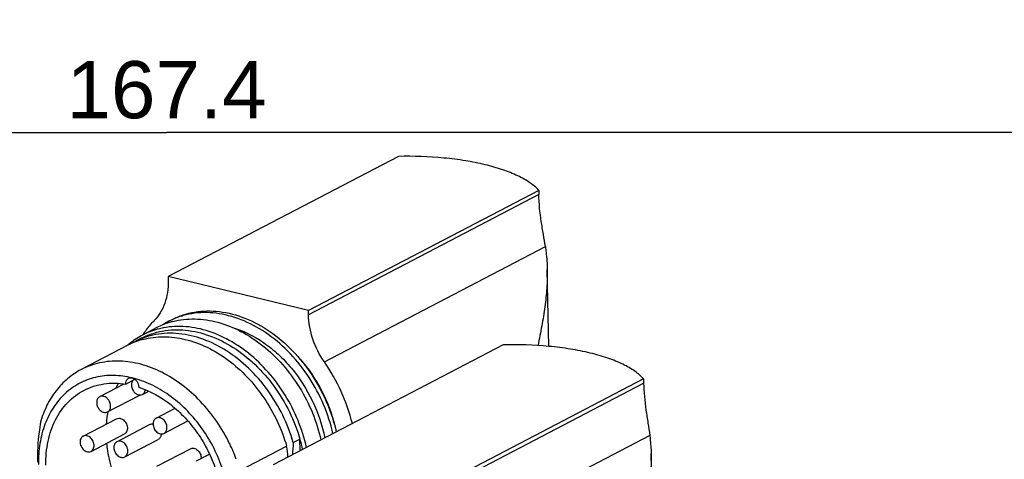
# Model space of a CAD drawing. Header units: millimetres. Extents: x 0 to 420, y 0 to 297.
# Tile 14 of 26: x 175 to 226, y 94 to 117. Entities that reach past the tile are written whole.
import ezdxf

# ---------------------------------------------------------------- set-up
doc = ezdxf.new("R2010")
doc.units = ezdxf.units.MM
doc.header["$LTSCALE"] = 23.1
doc.layers.get('0').update_dxf_attribs({"linetype": 'CONTINUOUS'})
doc.layers.add('COMPONENTS', color=7, linetype='CONTINUOUS')
doc.layers.add('DIMENSION', color=7, linetype='CONTINUOUS')
doc.styles.get("Standard").update_dxf_attribs({"font": 'arial.ttf'})
doc.dimstyles.new('DIMSTYLE_3', dxfattribs={"dimtxt": 3, "dimasz": 3, "dimexe": 0.18, "dimexo": 0.0625, "dimgap": 0.09, "dimtad": 1, "dimdsep": 46, "dimtxsty": 'STANDARD', "dimblk": '_FILLED', "dimblk1": '_FILLED', "dimblk2": '_FILLED', "dimcen": 0.09, "dimadec": 0, "dimazin": 0, "dimtp": 0.5, "dimtm": 0.5, "dimtfac": 1, "dimtofl": 0, "dimtmove": 0, "dimatfit": 3, "dimldrblk": '_FILLED', "dimfxl": 1, "dimtolj": 1, "dimarcsym": 0})

# ---------------------------------------------------------------- blocks, each defined once
blk = doc.blocks.new('_FILLED')
at = {"color": 0, "linetype": 'BYBLOCK'}
blk.add_solid([(0, 0), (-1, 0.2), (-1, -0.2)], dxfattribs=at)
blk = doc.blocks.new('*D4')
at = {"layer": 'DIMENSION', "color": 2, "linetype": 'CONTINUOUS'}
for p, q in [((266.106, 128.29), (266.106, 109.433)), ((98.706, 124.27), (98.706, 109.433)), ((98.706, 111.433), (182.406, 111.433)), ((266.106, 111.433), (182.406, 111.433))]:
    blk.add_line(p, q, dxfattribs=at)
at = {"layer": 'DIMENSION', "color": 2, "linetype": 'CONTINUOUS', "xscale": 3, "yscale": 3, "zscale": 3, "rotation": 180}
blk.add_blockref('_FILLED', (98.706, 111.433), dxfattribs=at)
at = {"layer": 'DIMENSION', "color": 2, "linetype": 'CONTINUOUS', "xscale": 3, "yscale": 3, "zscale": 3}
blk.add_blockref('_FILLED', (266.106, 111.433), dxfattribs=at)
at = {"layer": 'DIMENSION', "color": 2, "linetype": 'CONTINUOUS', "insert": (182.406, 115.183), "char_height": 3, "width": 10.48327, "attachment_point": 2, "line_spacing_factor": 0.9}
blk.add_mtext('167.4', dxfattribs=at)

msp = doc.modelspace()

# ---------------------------------------------------------------- linework, layer by layer
at = {"layer": 'COMPONENTS', "color": 7, "linetype": 'CONTINUOUS'}
for p, q in [((194.5638, 110.1856), (182.4895, 103.8839)), ((201.9198, 108.401), (189.8455, 102.0994)), ((201.9198, 108.401), (201.9243, 108.1774)), ((201.9243, 108.1774), (189.85, 101.8757)), ((190.6784, 99.4005), (202.2628, 105.4465)), ((182.4895, 103.8839), (182.4939, 103.6602)), ((189.8455, 102.0994), (182.4895, 103.8839)), ((202.4418, 100.2155), (202.362, 104.2496)), ((189.85, 101.8757), (189.8455, 102.0994)), ((181.8949, 101.2002), (181.1418, 100.8072)), ((180.3767, 100.2725), (177.9288, 98.9949)), ((180.6805, 100.5244), (180.6726, 100.5187)), ((181.0761, 100.6376), (180.7264, 100.455)), ((200.0564, 100.2923), (188.0037, 94.0019)), ((178.9379, 97.5942), (180.1872, 98.2462)), ((180.2692, 98.2359), (180.7483, 98.4859)), ((207.4124, 98.5078), (195.3598, 92.2174)), ((195.3642, 91.9937), (207.4169, 98.2841)), ((207.4124, 98.5078), (207.4169, 98.2841)), ((179.3182, 96.7774), (181.0142, 97.6626)), ((181.1396, 97.6918), (181.4728, 97.8657)), ((179.3247, 96.7761), (179.3223, 96.7634)), ((181.8569, 96.4472), (182.8537, 96.9674)), ((178.0344, 95.5038), (179.7829, 96.4164)), ((179.8053, 95.2145), (181.5538, 96.127)), ((182.2733, 95.6493), (183.524, 96.3021)), ((178.4508, 94.7059), (180.1993, 95.6185)), ((207.7375, 95.5439), (196.1926, 89.5185)), ((180.2217, 94.4166), (181.9702, 95.3292)), ((185.7178, 95.1034), (185.715, 95.1093)), ((186.2541, 93.7061), (188.702, 94.9837)), ((189.0517, 95.1662), (189.4014, 95.3488)), ((189.4135, 94.7377), (189.4014, 95.3488)), ((181.9067, 93.9308), (183.6552, 94.8433)), ((183.9774, 94.2023), (184.6612, 94.5592)), ((207.9732, 86.3472), (207.8105, 94.5722))]:
    msp.add_line(p, q, dxfattribs=at)
for centre, radius, start, end in [((183.7215, 97.6962), 3.9515, 107.35965, 117.53113), ((184.3412, 98.0483), 3.9262, 117.56409, 122.68415), ((184.3361, 98.0573), 3.9158, 114.67376, 117.55814), ((183.7423, 97.6318), 4.0192, 104.6036, 107.36875), ((182.9684, 97.3109), 3.9447, 119.62683, 125.44873), ((182.9533, 97.3364), 3.9151, 117.5616, 119.61929), ((182.9733, 97.2915), 3.9641, 105.39202, 117.51824), ((185.3425, 98.0995), 4.9902, 146.05759, 147.00194), ((182.9924, 97.2268), 4.0316, 104.74876, 105.41003), ((183.0406, 97.2184), 4.0622, 131.09392, 131.49517), ((183.0264, 97.2348), 4.0405, 129.72386, 131.09475), ((182.1625, 96.8499), 3.8605, 111.72337, 117.55323), ((182.999, 97.2682), 3.9973, 125.59145, 129.72681), ((182.5071, 97.0433), 3.8485, 117.56127, 120.4758), ((182.1815, 96.8009), 3.913, 106.0537, 111.71671), ((182.1931, 96.7621), 3.9535, 105.00456, 106.05958), ((183.2777, 96.2108), 3.9709, 148.6562, 153.0106), ((180.7258, 98.2594), 0.4572, 181.13744, 182.95306), ((180.5054, 98.076), 0.4458, 359.29111, 1.13758), ((177.6945, 91.2202), 8.9136, 20.13429, 25.82652), ((172.7801, 92.7218), 16.0818, 6.00378, 8.08564), ((210.7679, 93.2376), 21.8017, 174.92474, 176.6168), ((181.2762, 93.0005), 8.4577, 12.30626, 16.11992), ((183.7591, 94.3464), 0.47, 358.38009, 1.13928)]:
    msp.add_arc(centre, radius, start, end, dxfattribs=at)
for points, knots in [([(199.1065, 109.7446), (198.7643, 109.8276), (198.0483, 109.9696), (196.5351, 110.1626), (195.3594, 110.2024), (194.5638, 110.1856)], [0, 0, 0, 0, 0.2309431, 0.4781045, 1, 1, 1, 1]), ([(201.9198, 108.401), (201.7824, 108.5513), (201.4327, 108.8374), (200.791, 109.1921), (200.0004, 109.5039), (199.4181, 109.669), (199.1065, 109.7446)], [0, 0, 0, 0, 0.1936275, 0.4253124, 0.6951227, 1, 1, 1, 1]), ([(202.2628, 105.4465), (202.2302, 105.6596), (202.1549, 106.1017), (202.007, 107.0072), (201.9335, 107.7081), (201.9243, 108.1774)], [0, 0, 0, 0, 0.2348456, 0.4885824, 1, 1, 1, 1]), ([(202.2628, 105.4465), (202.2778, 105.3482), (202.3313, 104.9487), (202.3565, 104.5456), (202.3621, 104.2422)], [0, 0, 0, 0, 0.2468763, 1, 1, 1, 1]), ([(202.3621, 104.2422), (202.3681, 103.9208), (202.3499, 103.2691), (202.2466, 102.2839), (202.1084, 101.453), (201.9794, 100.7762), (201.913, 100.4324), (201.8821, 100.2585)], [0, 0, 0, 0, 0.2398313, 0.4858605, 0.7387216, 0.8681782, 1, 1, 1, 1]), ([(182.4939, 103.6602), (182.4979, 103.4557), (182.4742, 103.0553), (182.3365, 102.4851), (182.1013, 101.9788), (181.8793, 101.6903), (181.7559, 101.5651)], [0, 0, 0, 0, 0.2694664, 0.5255483, 0.7683537, 1, 1, 1, 1]), ([(182.6993, 101.6201), (182.8831, 101.716), (183.2686, 101.8796), (183.8827, 102.0323), (184.5252, 102.091), (185.4202, 102.0427), (186.5662, 101.7353), (187.8695, 101.0236), (189.0582, 100.0057), (190.4036, 98.3211), (191.0668, 96.7835), (191.3035, 95.7231)], [0, 0, 0, 0, 0.0524607, 0.1054803, 0.1595695, 0.2151513, 0.3316632, 0.4562743, 0.588129, 0.7249942, 1, 1, 1, 1]), ([(191.1286, 95.6318), (190.8966, 96.6714), (190.2523, 98.18), (188.9469, 99.8448), (187.7919, 100.8612), (186.5212, 101.5868), (185.1988, 101.9815), (184.0956, 102.0091), (183.273, 101.8428), (182.8864, 101.7005), (182.7014, 101.6156)], [0, 0, 0, 0, 0.2741825, 0.4108024, 0.5426861, 0.6676188, 0.7846425, 0.8944809, 0.9475913, 1, 1, 1, 1]), ([(190.6784, 99.4005), (190.4236, 99.7676), (190.0225, 100.5642), (189.8585, 101.4435), (189.85, 101.8757)], [0, 0, 0, 0, 0.5082741, 1, 1, 1, 1]), ([(181.7559, 101.5651), (181.7052, 101.5136), (181.5052, 101.3004), (181.3255, 101.0684), (181.2026, 100.8858)], [0, 0, 0, 0, 0.2471695, 1, 1, 1, 1]), ([(189.746, 94.9103), (189.5302, 95.8772), (188.9498, 97.2843), (187.781, 98.8744), (186.7415, 99.878), (185.5878, 100.6417), (184.3698, 101.1295), (183.1427, 101.315), (182.3407, 101.2242), (181.9661, 101.1256)], [0, 0, 0, 0, 0.2709077, 0.4064099, 0.5380933, 0.6638627, 0.7825106, 0.894063, 1, 1, 1, 1]), ([(182.729, 101.5212), (183.1036, 101.6188), (183.9052, 101.7077), (185.131, 101.5202), (186.3474, 101.0312), (187.4994, 100.2671), (188.5373, 99.2637), (189.7041, 97.6747), (190.2836, 96.2691), (190.4991, 95.3033)], [0, 0, 0, 0, 0.1059542, 0.2175332, 0.336203, 0.4619815, 0.5936593, 0.7291438, 1, 1, 1, 1]), ([(185.8586, 101.2134), (186.4422, 101.0382), (187.2933, 100.6068), (188.282, 99.8086), (189.2086, 98.8305), (190.131, 97.3837), (190.5707, 96.0756), (190.7007, 95.4087)], [0, 0, 0, 0, 0.2315098, 0.3548974, 0.4820297, 0.7418744, 1, 1, 1, 1]), ([(189.0517, 95.1662), (188.7669, 96.1526), (188.0732, 97.5651), (186.7433, 99.0945), (185.5982, 100.0036), (184.359, 100.6281), (183.0859, 100.9339), (182.0373, 100.9017), (181.262, 100.7006), (180.8996, 100.5454), (180.7264, 100.455)], [0, 0, 0, 0, 0.2768459, 0.4133806, 0.5445633, 0.6685272, 0.7846993, 0.8941627, 0.9473397, 1, 1, 1, 1]), ([(181.0761, 100.6376), (181.2493, 100.7279), (181.6117, 100.8831), (182.387, 101.0842), (183.4356, 101.1164), (184.7087, 100.8107), (185.9479, 100.1861), (187.093, 99.277), (188.4229, 97.7476), (189.1166, 96.3351), (189.4014, 95.3488)], [0, 0, 0, 0, 0.0526603, 0.1058373, 0.2153007, 0.3314728, 0.4554367, 0.5866194, 0.7231541, 1, 1, 1, 1]), ([(181.1696, 100.5808), (181.5209, 100.675), (182.271, 100.7681), (183.422, 100.6184), (184.5709, 100.1946), (185.6693, 99.5182), (186.6735, 98.6186), (187.8325, 97.1735), (188.4427, 95.8816), (188.702, 94.9837)], [0, 0, 0, 0, 0.1061667, 0.2176042, 0.3357823, 0.4608812, 0.5919575, 0.7272279, 1, 1, 1, 1]), ([(207.4124, 98.5078), (207.2806, 98.6596), (206.9385, 98.9493), (206.3036, 99.3071), (205.5152, 99.6213), (204.5925, 99.8837), (203.5577, 100.0879), (202.0369, 100.2782), (200.8555, 100.3135), (200.0564, 100.2923)], [0, 0, 0, 0, 0.0779788, 0.1718118, 0.2816313, 0.4061664, 0.5432489, 0.6901045, 1, 1, 1, 1]), ([(185.715, 95.1093), (185.3231, 95.9179), (184.5559, 97.0416), (183.252, 98.214), (182.1941, 98.8785), (181.0873, 99.3082), (179.9735, 99.4836), (178.8983, 99.3935), (178.2333, 99.1539), (177.9288, 98.9949)], [0, 0, 0, 0, 0.2800136, 0.4152735, 0.5446216, 0.6671027, 0.7827916, 0.8929565, 1, 1, 1, 1]), ([(189.4116, 99.5384), (189.8462, 99.0442), (190.5943, 97.9442), (191.0655, 96.7001), (191.2205, 96.0606)], [0, 0, 0, 0, 0.5000666, 1, 1, 1, 1]), ([(192.1463, 96.1632), (192.0043, 96.7385), (191.6092, 97.8687), (191.0188, 98.91), (190.6784, 99.4005)], [0, 0, 0, 0, 0.4980984, 1, 1, 1, 1]), ([(180.6022, 98.5597), (180.2828, 98.6372), (179.6407, 98.7278), (178.6887, 98.6296), (177.8127, 98.3034), (177.0517, 97.7589), (176.438, 97.0221), (175.9939, 96.1256), (175.7335, 95.1063), (175.6883, 94.3873), (175.6956, 94.0198)], [0, 0, 0, 0, 0.1257869, 0.2457786, 0.3626133, 0.4795535, 0.5998362, 0.725969, 0.8593037, 1, 1, 1, 1]), ([(177.9288, 98.9949), (177.6766, 98.8633), (177.1951, 98.5392), (176.5877, 97.8993), (176.1079, 97.1238), (175.8864, 96.545), (175.7988, 96.2426)], [0, 0, 0, 0, 0.23895, 0.4827712, 0.735541, 1, 1, 1, 1]), ([(178.0779, 97.9084), (178.2396, 97.9928), (178.5804, 98.1352), (179.3128, 98.3058), (179.8916, 98.2956), (180.2692, 98.2359)], [0, 0, 0, 0, 0.2434476, 0.4898098, 1, 1, 1, 1]), ([(180.2728, 98.3185), (180.2795, 98.3654), (180.3085, 98.4544), (180.3775, 98.5201), (180.4157, 98.54)], [0, 0, 0, 0, 0.5238864, 1, 1, 1, 1]), ([(180.4157, 98.54), (180.443, 98.5543), (180.5057, 98.5721), (180.5705, 98.5674), (180.6022, 98.5597)], [0, 0, 0, 0, 0.4862745, 1, 1, 1, 1]), ([(180.6543, 98.4375), (180.6118, 98.3925), (180.5544, 98.2633), (180.5651, 98.1264), (180.583, 98.0577)], [0, 0, 0, 0, 0.4658192, 1, 1, 1, 1]), ([(180.6022, 98.5597), (180.6492, 98.5483), (180.7421, 98.5014), (180.8532, 98.3892), (180.9291, 98.2454), (180.9501, 98.1377), (180.9511, 98.0848)], [0, 0, 0, 0, 0.2317065, 0.4846351, 0.7463799, 1, 1, 1, 1]), ([(185.7366, 91.5838), (185.7212, 92.3624), (185.4899, 93.5476), (184.8537, 95.0023), (184.2137, 96.0256), (183.4415, 96.9268), (182.7027, 97.5555), (182.0726, 97.9647), (181.4413, 98.2994), (180.9394, 98.4779), (180.6022, 98.5597)], [0, 0, 0, 0, 0.2529685, 0.3839221, 0.5148095, 0.6434973, 0.7680801, 0.8284267, 0.8872663, 1, 1, 1, 1]), ([(180.9512, 98.0705), (181.5557, 97.8729), (182.4276, 97.3786), (183.4024, 96.4759), (184.0596, 95.6579), (184.6008, 94.7442), (185.0086, 93.7653), (185.2687, 92.755), (185.3389, 92.0694), (185.3456, 91.7318)], [0, 0, 0, 0, 0.2337249, 0.3588539, 0.4874785, 0.6178212, 0.7479384, 0.8758981, 1, 1, 1, 1]), ([(207.4169, 98.2841), (207.4262, 97.8126), (207.4983, 97.1092), (207.6393, 96.2003), (207.7088, 95.7572), (207.7375, 95.5439)], [0, 0, 0, 0, 0.512555, 0.7661318, 1, 1, 1, 1]), ([(176.0845, 93.9785), (176.0761, 94.4017), (176.1443, 95.2249), (176.47, 96.1903), (176.8639, 96.85), (177.2142, 97.2765), (177.6186, 97.6356), (177.9211, 97.8266), (178.0779, 97.9084)], [0, 0, 0, 0, 0.2739516, 0.5296536, 0.6513914, 0.7696818, 0.885491, 1, 1, 1, 1]), ([(178.9019, 97.5754), (178.8787, 97.5633), (178.8351, 97.5311), (178.7674, 97.4396), (178.7315, 97.2851), (178.7657, 97.0905), (178.8332, 96.9704), (178.8768, 96.9175)], [0, 0, 0, 0, 0.1058124, 0.2155975, 0.4549425, 0.7224429, 1, 1, 1, 1]), ([(179.3431, 97.4353), (179.3135, 97.4711), (179.2477, 97.5338), (179.1316, 97.5944), (179.0109, 97.6126), (178.9346, 97.5924), (178.9019, 97.5754)], [0, 0, 0, 0, 0.280362, 0.5405081, 0.7779638, 1, 1, 1, 1]), ([(180.583, 98.0577), (180.6004, 97.9905), (180.6593, 97.8638), (180.7996, 97.7208), (180.9486, 97.6596), (181.0641, 97.6621), (181.1162, 97.6796), (181.1396, 97.6919)], [0, 0, 0, 0, 0.2770467, 0.5448605, 0.7845155, 0.8942918, 1, 1, 1, 1]), ([(181.1396, 97.6919), (181.1822, 97.7141), (181.2586, 97.7886), (181.2883, 97.8891), (181.2942, 97.9418)], [0, 0, 0, 0, 0.4747529, 1, 1, 1, 1]), ([(179.318, 96.7774), (179.3412, 96.7894), (179.3848, 96.8216), (179.4525, 96.9131), (179.4885, 97.0677), (179.4542, 97.2622), (179.3867, 97.3824), (179.3431, 97.4353)], [0, 0, 0, 0, 0.1058124, 0.2155975, 0.4549425, 0.7224429, 1, 1, 1, 1]), ([(178.8768, 96.9175), (178.9064, 96.8816), (178.9723, 96.819), (179.0883, 96.7583), (179.209, 96.7401), (179.2853, 96.7603), (179.318, 96.7774)], [0, 0, 0, 0, 0.280362, 0.5405081, 0.7779638, 1, 1, 1, 1]), ([(179.3223, 96.7634), (179.3128, 96.7122), (179.2774, 96.5044), (179.2545, 96.2946), (179.2438, 96.1362)], [0, 0, 0, 0, 0.2468733, 1, 1, 1, 1]), ([(175.7988, 96.2426), (175.7704, 96.0659), (175.6712, 95.3721), (175.6267, 94.6694), (175.6371, 94.1476)], [0, 0, 0, 0, 0.255341, 1, 1, 1, 1]), ([(179.7829, 96.4164), (179.8195, 96.4355), (179.9069, 96.4561), (179.9934, 96.4368), (180.0349, 96.4199)], [0, 0, 0, 0, 0.4797752, 1, 1, 1, 1]), ([(180.0349, 96.4199), (180.1127, 96.3884), (180.2528, 96.2723), (180.3468, 96.07), (180.3619, 95.8976), (180.3401, 95.7792), (180.286, 95.6805), (180.2296, 95.6343), (180.1992, 95.6185)], [0, 0, 0, 0, 0.2573899, 0.5307933, 0.6617437, 0.7832224, 0.8948303, 1, 1, 1, 1]), ([(181.5536, 96.1269), (181.5645, 96.1326), (181.6106, 96.1527), (181.6623, 96.1587), (181.7, 96.156)], [0, 0, 0, 0, 0.246, 1, 1, 1, 1]), ([(181.8568, 96.4471), (181.832, 96.4342), (181.7855, 96.3989), (181.7156, 96.2979), (181.6983, 96.201), (181.6996, 96.1369)], [0, 0, 0, 0, 0.2307871, 0.4713709, 1, 1, 1, 1]), ([(181.6996, 96.1369), (181.7011, 96.0588), (181.7419, 95.9016), (181.8618, 95.7416), (181.9874, 95.6562), (182.0864, 95.6209), (182.185, 95.6163), (182.2464, 95.6352), (182.2734, 95.6494)], [0, 0, 0, 0, 0.2682264, 0.5391215, 0.6665611, 0.7850916, 0.8951655, 1, 1, 1, 1]), ([(182.4307, 95.9596), (182.4291, 96.0377), (182.3884, 96.1949), (182.2685, 96.3549), (182.1428, 96.4403), (182.0439, 96.4756), (181.9452, 96.4802), (181.8839, 96.4613), (181.8568, 96.4471)], [0, 0, 0, 0, 0.2682264, 0.5391215, 0.6665611, 0.7850916, 0.8951655, 1, 1, 1, 1]), ([(178.0345, 95.5038), (178.0041, 95.488), (177.9477, 95.4418), (177.8936, 95.3431), (177.8718, 95.2247), (177.8869, 95.0522), (177.9809, 94.85), (178.121, 94.7339), (178.1988, 94.7024)], [0, 0, 0, 0, 0.1051697, 0.2167776, 0.3382563, 0.4692067, 0.7426101, 1, 1, 1, 1]), ([(178.2864, 95.5074), (178.2449, 95.5242), (178.1584, 95.5435), (178.0711, 95.5229), (178.0345, 95.5038)], [0, 0, 0, 0, 0.5202321, 1, 1, 1, 1]), ([(178.4507, 94.7059), (178.4811, 94.7218), (178.5375, 94.768), (178.5916, 94.8666), (178.6134, 94.9851), (178.5982, 95.1575), (178.5043, 95.3598), (178.3642, 95.4758), (178.2864, 95.5074)], [0, 0, 0, 0, 0.1051611, 0.2167682, 0.3382535, 0.4692077, 0.7426044, 1, 1, 1, 1]), ([(182.1275, 95.6209), (182.1264, 95.5602), (182.1068, 95.4693), (182.0385, 95.3749), (181.994, 95.3416), (181.9703, 95.3293)], [0, 0, 0, 0, 0.5269151, 0.7680046, 1, 1, 1, 1]), ([(182.2734, 95.6494), (182.2982, 95.6623), (182.3448, 95.6976), (182.4147, 95.7986), (182.432, 95.8955), (182.4307, 95.9596)], [0, 0, 0, 0, 0.2307871, 0.4713709, 1, 1, 1, 1]), ([(207.7375, 95.5439), (207.7482, 95.4646), (207.7864, 95.1437), (207.8055, 94.8206), (207.8104, 94.5775)], [0, 0, 0, 0, 0.2476867, 1, 1, 1, 1]), ([(179.2609, 95.13), (179.2738, 94.9989), (179.3421, 94.4679), (179.4735, 93.9454), (179.6036, 93.5634)], [0, 0, 0, 0, 0.2461002, 1, 1, 1, 1]), ([(179.8051, 95.2144), (179.7769, 95.1997), (179.7244, 95.1578), (179.6711, 95.0692), (179.6454, 94.9619), (179.6491, 94.8027), (179.7224, 94.6079), (179.8398, 94.486), (179.9084, 94.4441)], [0, 0, 0, 0, 0.1048459, 0.2153431, 0.3347882, 0.4633713, 0.7352325, 1, 1, 1, 1]), ([(180.1185, 95.187), (180.0697, 95.2169), (179.9876, 95.2477), (179.8775, 95.2433), (179.8277, 95.2262), (179.8051, 95.2144)], [0, 0, 0, 0, 0.5252654, 0.7667669, 1, 1, 1, 1]), ([(180.2218, 94.4167), (180.25, 94.4314), (180.3026, 94.4733), (180.3558, 94.5619), (180.3815, 94.6692), (180.3778, 94.8284), (180.3045, 95.0232), (180.1871, 95.1451), (180.1185, 95.187)], [0, 0, 0, 0, 0.1048526, 0.2153496, 0.3347917, 0.4633756, 0.7352414, 1, 1, 1, 1]), ([(178.1988, 94.7024), (178.2403, 94.6855), (178.3268, 94.6662), (178.4141, 94.6868), (178.4507, 94.7059)], [0, 0, 0, 0, 0.5202361, 1, 1, 1, 1]), ([(183.6551, 94.8433), (183.6822, 94.8574), (183.7435, 94.8764), (183.8421, 94.8718), (183.9411, 94.8365), (184.0668, 94.7511), (184.1867, 94.5911), (184.2275, 94.4339), (184.229, 94.3557)], [0, 0, 0, 0, 0.1048294, 0.2148986, 0.3334228, 0.4608578, 0.7317623, 1, 1, 1, 1]), ([(207.8104, 94.5775), (207.8199, 94.1025), (207.766, 93.1357), (207.4129, 91.1857), (206.9073, 89.7559), (206.4861, 88.8335)], [0, 0, 0, 0, 0.2401153, 0.4875334, 1, 1, 1, 1]), ([(179.9084, 94.4441), (179.9573, 94.4142), (180.0393, 94.3834), (180.1495, 94.3878), (180.1993, 94.4049), (180.2218, 94.4167)], [0, 0, 0, 0, 0.5252575, 0.7667567, 1, 1, 1, 1])]:
    msp.add_open_spline(points, degree=3, knots=knots, dxfattribs=at)
msp.add_open_spline([(180.2687, 98.2504), (180.2683, 98.2731), (180.2696, 98.296), (180.2728, 98.3185)], degree=3, dxfattribs=at)

# ---------------------------------------------------------------- dimensions: what is measured, and where the dimension line sits
at = {"layer": 'DIMENSION', "color": 2, "linetype": 'CONTINUOUS'}
dim = msp.add_linear_dim(base=(98.7064, 111.4331), p1=(266.1064, 128.2901), p2=(98.7064, 124.27), angle=180, dimstyle='DIMSTYLE_3', dxfattribs=at)
dim.commit()
dim.dimension.update_dxf_attribs({"geometry": '*D4', "text_midpoint": (177.1648, 113.6831), "dimtype": 160})

doc.saveas('drawing.dxf')
